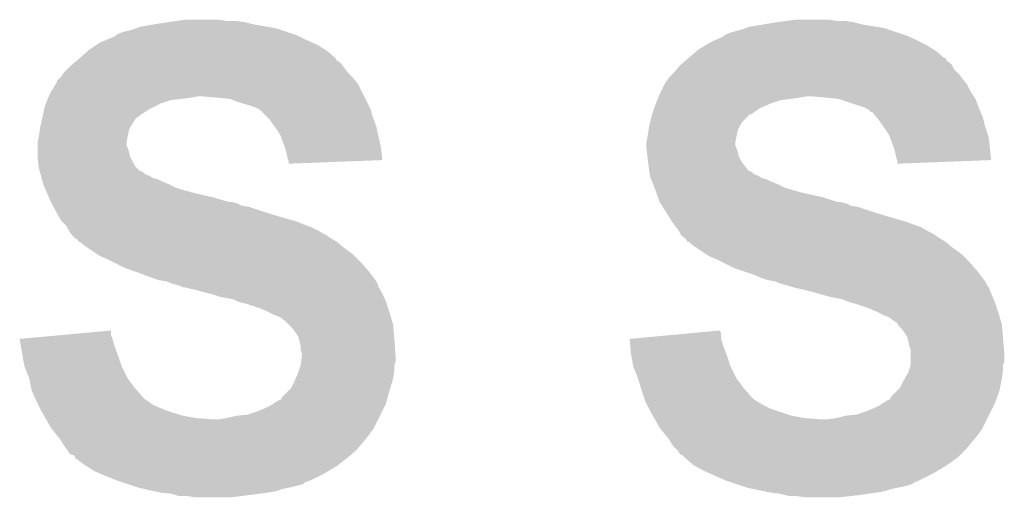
# Model space of a CAD drawing. Extents: x -1.3 to 24.2, y -3.9 to 53.4.
# Tile 28 of 44: x 6 to 8.1, y 35.7 to 36.7. Entities that reach past the tile are written whole.
import ezdxf

# ---------------------------------------------------------------- set-up
doc = ezdxf.new("R2010")
doc.units = 0
doc.layers.add('CURRENT_17_CLICK_V100_GTO', color=14, linetype='CONTINUOUS')

msp = doc.modelspace()

# ---------------------------------------------------------------- linework, layer by layer
at = {"layer": 'CURRENT_17_CLICK_V100_GTO'}
for points in [[(6.299202, 36.7157), (6.32714, 36.72078), (6.570974, 36.7157), (6.5405, 36.72078)], [(6.32714, 36.72078), (6.36016, 36.72586), (6.5405, 36.72078), (6.52018, 36.72586)], [(6.36016, 36.72586), (6.37794, 36.7284), (6.52018, 36.72586), (6.5024, 36.7284)], [(6.37794, 36.7284), (6.395722, 36.73094), (6.482082, 36.7284), (6.466838, 36.73094)], [(7.586982, 36.7157), (7.61746, 36.72078), (7.858754, 36.7157), (7.82828, 36.72078)], [(7.61746, 36.72078), (7.64794, 36.72586), (7.82828, 36.72078), (7.80796, 36.72586)], [(7.64794, 36.72586), (7.66699, 36.7284), (7.80796, 36.72586), (7.79018, 36.7284)], [(7.66699, 36.7284), (7.686042, 36.73094), (7.772402, 36.7284), (7.757158, 36.73094)], [(6.248404, 36.697922), (6.258562, 36.703), (6.631934, 36.697922), (6.6167, 36.703)], [(6.258562, 36.703), (6.26618, 36.705538), (6.6167, 36.703), (6.609086, 36.705538)], [(6.26618, 36.705538), (6.286502, 36.710622), (6.609086, 36.705538), (6.593832, 36.710622)], [(6.286502, 36.710622), (6.292844, 36.713158), (6.593832, 36.710622), (6.586222, 36.713158)], [(6.292844, 36.713158), (6.299202, 36.7157), (6.586222, 36.713158), (6.570974, 36.7157)], [(7.536184, 36.697922), (7.546342, 36.703002), (7.919712, 36.697922), (7.904472, 36.703002)], [(7.546342, 36.703002), (7.556498, 36.70554), (7.904472, 36.703002), (7.896858, 36.70554)], [(7.556498, 36.70554), (7.56412, 36.708078), (7.896858, 36.70554), (7.889244, 36.708078)], [(7.56412, 36.708078), (7.574282, 36.710622), (7.889244, 36.708078), (7.881612, 36.710622)], [(7.574282, 36.710622), (7.580624, 36.713158), (7.881612, 36.710622), (7.874002, 36.713158)], [(7.580624, 36.713158), (7.586982, 36.7157), (7.874002, 36.713158), (7.858754, 36.7157)], [(6.207756, 36.677598), (6.21538, 36.68268), (6.67512, 36.677598), (6.663688, 36.68268)], [(6.21538, 36.68268), (6.22757, 36.68776), (6.663688, 36.68268), (6.65226, 36.68776)], [(6.22757, 36.68776), (6.24586, 36.695382), (6.65226, 36.68776), (6.637016, 36.695382)], [(6.24586, 36.695382), (6.2484, 36.69792), (6.637016, 36.695382), (6.63194, 36.69792)], [(6.2484, 36.69792), (6.248404, 36.697922), (6.63194, 36.69792), (6.631934, 36.697922)], [(7.497234, 36.6776), (7.505702, 36.68268), (7.962898, 36.6776), (7.95274, 36.68268)], [(7.505702, 36.68268), (7.516874, 36.68776), (7.95274, 36.68268), (7.94258, 36.68776)], [(7.516874, 36.68776), (7.53364, 36.695382), (7.94258, 36.68776), (7.92543, 36.695382)], [(7.53364, 36.695382), (7.53618, 36.69792), (7.92543, 36.695382), (7.919718, 36.69792)], [(7.53618, 36.69792), (7.536184, 36.697922), (7.919718, 36.69792), (7.919712, 36.697922)], [(6.1722, 36.64966), (6.189616, 36.6649), (6.713218, 36.64966), (6.695442, 36.6649)], [(6.189616, 36.6649), (6.19252, 36.66744), (6.695442, 36.6649), (6.691378, 36.66744)], [(6.19252, 36.66744), (6.207756, 36.677598), (6.691378, 36.66744), (6.67512, 36.677598)], [(7.45998, 36.64966), (7.477396, 36.6649), (8.001006, 36.64966), (7.983222, 36.6649)], [(7.477396, 36.6649), (7.480302, 36.667442), (7.983222, 36.6649), (7.979154, 36.667442)], [(7.480302, 36.667442), (7.497234, 36.6776), (7.979154, 36.667442), (7.962898, 36.6776)], [(6.15442, 36.63442), (6.15738, 36.636958), (6.727824, 36.63442), (6.72592, 36.636958)], [(6.15738, 36.636958), (6.163306, 36.642038), (6.72592, 36.636958), (6.72084, 36.642038)], [(6.163306, 36.642038), (6.16627, 36.644578), (6.72084, 36.642038), (6.715766, 36.644578)], [(6.16627, 36.644578), (6.172194, 36.649656), (6.715766, 36.644578), (6.713222, 36.649656)], [(6.172194, 36.649656), (6.1722, 36.64966), (6.713222, 36.649656), (6.713218, 36.64966)], [(7.4422, 36.634422), (7.445154, 36.636954), (8.01751, 36.634422), (8.016242, 36.636954)], [(7.445154, 36.636954), (7.451088, 36.64204), (8.016242, 36.636954), (8.00862, 36.64204)], [(7.451088, 36.64204), (7.454052, 36.64458), (8.00862, 36.64204), (8.006082, 36.64458)], [(7.454052, 36.64458), (7.459962, 36.649646), (8.006082, 36.64458), (8.003546, 36.649646)], [(7.459962, 36.649646), (7.45998, 36.64966), (8.003546, 36.649646), (8.001006, 36.64966)], [(6.13156, 36.609022), (6.137276, 36.61664), (6.74878, 36.609022), (6.741162, 36.61664)], [(6.137276, 36.61664), (6.139182, 36.61918), (6.741162, 36.61664), (6.739258, 36.61918)], [(6.139182, 36.61918), (6.15442, 36.63442), (6.739258, 36.61918), (6.727824, 36.63442)], [(7.419342, 36.609022), (7.426958, 36.616638), (8.037194, 36.609022), (8.03148, 36.616638)], [(7.426958, 36.616638), (7.4295, 36.61918), (8.03148, 36.616638), (8.02894, 36.61918)], [(7.4295, 36.61918), (7.435848, 36.6268), (8.02894, 36.61918), (8.021322, 36.6268)], [(7.435848, 36.6268), (7.4422, 36.634422), (8.021322, 36.6268), (8.01751, 36.634422)], [(6.120888, 36.593778), (6.12394, 36.598864), (6.761482, 36.593778), (6.757414, 36.598864)], [(6.12394, 36.598864), (6.123946, 36.601406), (6.757414, 36.598864), (6.75538, 36.601406)], [(6.123946, 36.601406), (6.129016, 36.606478), (6.75538, 36.601406), (6.751322, 36.606478)], [(6.129016, 36.606478), (6.13156, 36.609022), (6.751322, 36.606478), (6.74878, 36.609022)], [(7.40918, 36.593778), (7.411722, 36.59886), (8.049262, 36.593778), (8.045198, 36.59886)], [(7.411722, 36.59886), (7.41426, 36.6014), (8.045198, 36.59886), (8.043166, 36.6014)], [(7.41426, 36.6014), (7.417646, 36.60648), (8.043166, 36.6014), (8.0391, 36.60648)], [(7.417646, 36.60648), (7.419342, 36.609022), (8.0391, 36.60648), (8.037194, 36.609022)], [(6.1087, 36.573462), (6.120888, 36.593778), (6.77164, 36.573462), (6.761482, 36.593778)], [(7.39902, 36.57346), (7.401558, 36.578538), (8.060268, 36.57346), (8.056882, 36.578538)], [(7.401558, 36.578538), (7.40918, 36.593778), (8.056882, 36.578538), (8.049262, 36.593778)], [(6.098542, 36.548062), (6.100572, 36.55314), (6.332224, 36.548062), (6.34238, 36.55314)], [(6.100572, 36.55314), (6.103618, 36.560758), (6.34238, 36.55314), (6.365238, 36.560758)], [(6.103618, 36.560758), (6.104636, 36.5633), (6.365238, 36.560758), (6.3881, 36.5633)], [(6.104636, 36.5633), (6.10565, 36.56584), (6.3881, 36.5633), (6.40588, 36.56584)], [(6.10565, 36.56584), (6.106666, 36.56838), (6.40588, 36.56584), (6.421118, 36.56838)], [(6.106666, 36.56838), (6.1087, 36.573462), (6.774182, 36.56838), (6.77164, 36.573462)], [(6.4643, 36.56584), (6.433822, 36.56838), (6.775452, 36.56584), (6.774182, 36.56838)], [(6.489698, 36.5633), (6.4643, 36.56584), (6.776722, 36.5633), (6.775452, 36.56584)], [(6.51002, 36.55568), (6.489698, 36.5633), (6.780532, 36.55568), (6.776722, 36.5633)], [(6.5278, 36.5506), (6.51002, 36.55568), (6.783072, 36.5506), (6.780532, 36.55568)], [(7.38886, 36.54806), (7.390892, 36.55314), (7.621272, 36.54806), (7.632702, 36.55314)], [(7.390892, 36.55314), (7.393938, 36.560758), (7.632702, 36.55314), (7.655558, 36.560758)], [(7.393938, 36.560758), (7.394956, 36.5633), (7.655558, 36.560758), (7.67588, 36.5633)], [(7.394956, 36.5633), (7.395972, 36.56584), (7.67588, 36.5633), (7.69366, 36.56584)], [(7.395972, 36.56584), (7.396988, 36.56838), (7.69366, 36.56584), (7.708898, 36.56838)], [(7.396988, 36.56838), (7.39902, 36.57346), (8.063654, 36.56838), (8.060268, 36.57346)], [(7.75208, 36.56584), (7.724142, 36.56838), (8.065348, 36.56584), (8.063654, 36.56838)], [(7.777478, 36.5633), (7.75208, 36.56584), (8.06704, 36.5633), (8.065348, 36.56584)], [(7.830818, 36.54552), (7.777478, 36.5633), (8.073708, 36.54552), (8.06704, 36.5633)], [(6.094588, 36.530278), (6.097412, 36.54298), (6.301738, 36.530278), (6.322062, 36.54298)], [(6.097412, 36.54298), (6.098542, 36.548062), (6.322062, 36.54298), (6.332224, 36.548062)], [(6.543038, 36.54552), (6.5278, 36.5506), (6.785612, 36.54552), (6.783072, 36.5506)], [(6.548124, 36.542978), (6.543038, 36.54552), (6.786882, 36.542978), (6.785612, 36.54552)], [(6.553196, 36.540442), (6.548124, 36.542978), (6.787608, 36.540442), (6.786882, 36.542978)], [(6.56844, 36.5252), (6.553196, 36.540442), (6.79196, 36.5252), (6.787608, 36.540442)], [(7.382934, 36.53028), (7.387166, 36.542978), (7.592056, 36.53028), (7.609838, 36.542978)], [(7.387166, 36.542978), (7.38886, 36.54806), (7.609838, 36.542978), (7.621272, 36.54806)], [(7.8359, 36.54298), (7.830818, 36.54552), (8.07466, 36.54298), (8.073708, 36.54552)], [(7.840976, 36.540442), (7.8359, 36.54298), (8.075748, 36.540442), (8.07466, 36.54298)], [(7.846054, 36.535366), (7.840976, 36.540442), (8.077924, 36.535366), (8.075748, 36.540442)], [(7.848592, 36.53536), (7.846054, 36.535366), (8.077926, 36.53536), (8.077924, 36.535366)], [(7.857066, 36.525198), (7.848592, 36.53536), (8.08228, 36.525198), (8.077926, 36.53536)], [(6.089508, 36.507418), (6.092896, 36.522658), (6.28142, 36.507418), (6.291578, 36.522658)], [(6.092896, 36.522658), (6.094024, 36.52774), (6.291578, 36.522658), (6.2992, 36.52774)], [(6.094024, 36.52774), (6.094588, 36.530278), (6.2992, 36.52774), (6.301738, 36.530278)], [(6.573518, 36.520122), (6.56844, 36.5252), (6.793866, 36.520122), (6.79196, 36.5252)], [(6.584408, 36.504878), (6.573518, 36.520122), (6.79958, 36.504878), (6.793866, 36.520122)], [(7.377288, 36.507418), (7.378982, 36.51504), (7.5692, 36.507418), (7.57428, 36.51504)], [(7.378982, 36.51504), (7.381242, 36.5252), (7.57428, 36.51504), (7.58444, 36.5252)], [(7.381242, 36.5252), (7.382932, 36.530274), (7.58444, 36.5252), (7.589514, 36.530274)], [(7.382932, 36.530274), (7.382934, 36.53028), (7.589514, 36.530274), (7.592056, 36.53028)], [(7.8613, 36.52012), (7.857066, 36.525198), (8.08355, 36.52012), (8.08228, 36.525198)], [(7.872186, 36.504882), (7.8613, 36.52012), (8.08736, 36.504882), (8.08355, 36.52012)], [(6.08584, 36.48456), (6.087654, 36.497258), (6.2738, 36.48456), (6.27634, 36.497258)], [(6.087654, 36.497258), (6.08838, 36.502338), (6.27634, 36.497258), (6.27888, 36.502338)], [(6.08838, 36.502338), (6.089508, 36.507418), (6.27888, 36.502338), (6.28142, 36.507418)], [(6.58622, 36.50234), (6.584408, 36.504878), (6.800144, 36.50234), (6.79958, 36.504878)], [(6.596378, 36.487102), (6.58622, 36.50234), (6.803532, 36.487102), (6.800144, 36.50234)], [(7.37362, 36.48456), (7.375434, 36.497258), (7.56158, 36.48456), (7.56412, 36.497258)], [(7.375434, 36.497258), (7.37616, 36.502338), (7.56412, 36.497258), (7.56666, 36.502338)], [(7.37616, 36.502338), (7.377288, 36.507418), (7.56666, 36.502338), (7.5692, 36.507418)], [(7.874, 36.50234), (7.872186, 36.504882), (8.088208, 36.50234), (8.08736, 36.504882)], [(7.884158, 36.487102), (7.874, 36.50234), (8.093286, 36.487102), (8.088208, 36.50234)], [(6.0833, 36.471862), (6.08584, 36.48456), (6.27126, 36.471862), (6.2738, 36.48456)], [(6.0833, 36.471858), (6.0833, 36.471862), (6.27126, 36.471858), (6.27126, 36.471862)], [(6.0833, 36.464236), (6.0833, 36.471858), (6.271262, 36.464236), (6.27126, 36.471858)], [(6.604, 36.46678), (6.596378, 36.487102), (6.808048, 36.46678), (6.803532, 36.487102)], [(7.37108, 36.471862), (7.37362, 36.48456), (7.55904, 36.471862), (7.56158, 36.48456)], [(7.37108, 36.471858), (7.37108, 36.471862), (7.55904, 36.471858), (7.55904, 36.471862)], [(7.37108, 36.464236), (7.37108, 36.471858), (7.559042, 36.464236), (7.55904, 36.471858)], [(7.886066, 36.482018), (7.884158, 36.487102), (8.09498, 36.482018), (8.093286, 36.487102)], [(7.89178, 36.46678), (7.886066, 36.482018), (8.096674, 36.46678), (8.09498, 36.482018)], [(6.0833, 36.459158), (6.0833, 36.464236), (6.2738, 36.459158), (6.271262, 36.464236)], [(6.0833, 36.45154), (6.0833, 36.459158), (6.276338, 36.45154), (6.2738, 36.459158)], [(6.0833, 36.441378), (6.0833, 36.45154), (6.27888, 36.441378), (6.276338, 36.45154)], [(6.60654, 36.459158), (6.604, 36.46678), (6.80974, 36.459158), (6.808048, 36.46678)], [(6.609078, 36.45154), (6.60654, 36.459158), (6.810496, 36.45154), (6.80974, 36.459158)], [(6.61162, 36.438842), (6.609078, 36.45154), (6.811754, 36.438842), (6.810496, 36.45154)], [(7.37108, 36.459162), (7.37108, 36.464236), (7.56158, 36.459162), (7.559042, 36.464236)], [(7.371082, 36.459158), (7.37108, 36.459162), (7.56158, 36.459158), (7.56158, 36.459162)], [(7.371928, 36.45154), (7.371082, 36.459158), (7.564118, 36.45154), (7.56158, 36.459158)], [(7.373056, 36.441378), (7.371928, 36.45154), (7.56666, 36.441378), (7.564118, 36.45154)], [(7.89432, 36.45916), (7.89178, 36.46678), (8.09752, 36.45916), (8.096674, 36.46678)], [(7.896858, 36.45154), (7.89432, 36.45916), (8.098276, 36.45154), (8.09752, 36.45916)], [(7.8994, 36.438842), (7.896858, 36.45154), (8.099534, 36.438842), (8.098276, 36.45154)], [(6.0833, 36.436302), (6.0833, 36.441378), (6.28142, 36.436302), (6.27888, 36.441378)], [(6.085206, 36.42106), (6.0833, 36.436302), (6.289042, 36.42106), (6.28142, 36.436302)], [(6.613314, 36.43376), (6.61162, 36.438842), (6.812256, 36.43376), (6.811754, 36.438842)], [(6.614158, 36.431222), (6.613314, 36.43376), (6.746084, 36.431222), (6.812256, 36.43376)], [(6.61416, 36.426162), (6.614158, 36.431222), (6.61416, 36.426162), (6.746084, 36.431222)], [(7.37362, 36.4363), (7.373056, 36.441378), (7.569202, 36.4363), (7.56666, 36.441378)], [(7.374256, 36.43122), (7.37362, 36.4363), (7.571742, 36.43122), (7.569202, 36.4363)], [(7.37616, 36.41598), (7.374256, 36.43122), (7.583178, 36.41598), (7.571742, 36.43122)], [(7.901094, 36.43376), (7.8994, 36.438842), (8.100036, 36.43376), (8.099534, 36.438842)], [(7.901938, 36.431222), (7.901094, 36.43376), (8.033864, 36.431222), (8.100036, 36.43376)], [(7.90194, 36.426162), (7.901938, 36.431222), (7.90194, 36.426162), (8.033864, 36.431222)], [(6.08584, 36.415982), (6.085206, 36.42106), (6.294122, 36.415982), (6.289042, 36.42106)], [(6.087292, 36.4109), (6.08584, 36.415982), (6.299206, 36.4109), (6.294122, 36.415982)], [(6.087294, 36.410896), (6.087292, 36.4109), (6.301746, 36.410896), (6.299206, 36.4109)], [(6.088744, 36.405818), (6.087294, 36.410896), (6.309362, 36.405818), (6.301746, 36.410896)], [(7.376886, 36.4109), (7.37616, 36.41598), (7.58699, 36.4109), (7.583178, 36.41598)], [(7.376888, 36.410896), (7.376886, 36.4109), (7.589526, 36.410896), (7.58699, 36.4109)], [(7.377614, 36.405818), (7.376888, 36.410896), (7.597142, 36.405818), (7.589526, 36.410896)], [(6.08947, 36.40328), (6.088744, 36.405818), (6.311904, 36.40328), (6.309362, 36.405818)], [(6.090196, 36.400738), (6.08947, 36.40328), (6.319524, 36.400738), (6.311904, 36.40328)], [(6.091646, 36.395658), (6.090196, 36.400738), (6.327142, 36.395658), (6.319524, 36.400738)], [(6.092372, 36.39312), (6.091646, 36.395658), (6.337302, 36.39312), (6.327142, 36.395658)], [(6.093822, 36.38804), (6.092372, 36.39312), (6.34746, 36.38804), (6.337302, 36.39312)], [(6.095274, 36.38296), (6.093822, 36.38804), (6.36016, 36.38296), (6.34746, 36.38804)], [(7.377976, 36.40328), (7.377614, 36.405818), (7.599684, 36.40328), (7.597142, 36.405818)], [(7.378338, 36.400738), (7.377976, 36.40328), (7.607304, 36.400738), (7.599684, 36.40328)], [(7.3787, 36.398204), (7.378338, 36.400738), (7.611106, 36.398204), (7.607304, 36.400738)], [(7.379792, 36.395658), (7.3787, 36.398204), (7.614922, 36.395658), (7.611106, 36.398204)], [(7.38088, 36.39312), (7.379792, 36.395658), (7.625082, 36.39312), (7.614922, 36.395658)], [(7.383056, 36.38804), (7.38088, 36.39312), (7.63524, 36.38804), (7.625082, 36.39312)], [(7.385232, 36.38296), (7.383056, 36.38804), (7.64794, 36.38296), (7.63524, 36.38804)], [(6.095998, 36.38042), (6.095274, 36.38296), (6.365242, 36.38042), (6.36016, 36.38296)], [(6.098176, 36.37534), (6.095998, 36.38042), (6.375402, 36.37534), (6.365242, 36.38042)], [(6.100352, 36.370262), (6.098176, 36.37534), (6.39064, 36.370262), (6.375402, 36.37534)], [(6.104708, 36.3601), (6.100352, 36.370262), (6.43128, 36.3601), (6.39064, 36.370262)], [(7.38632, 36.380418), (7.385232, 36.38296), (7.653024, 36.380418), (7.64794, 36.38296)], [(7.388136, 36.375338), (7.38632, 36.380418), (7.663182, 36.375338), (7.653024, 36.380418)], [(7.391764, 36.36518), (7.388136, 36.375338), (7.698738, 36.36518), (7.663182, 36.375338)], [(6.106886, 36.35502), (6.104708, 36.3601), (6.454138, 36.35502), (6.43128, 36.3601)], [(6.110152, 36.3474), (6.106886, 36.35502), (6.479542, 36.3474), (6.454138, 36.35502)], [(6.110152, 36.347398), (6.110152, 36.3474), (6.482084, 36.347398), (6.479542, 36.3474)], [(6.11124, 36.34486), (6.110152, 36.347398), (6.487164, 36.34486), (6.482084, 36.347398)], [(6.11124, 36.344858), (6.11124, 36.34486), (6.49479, 36.344858), (6.494782, 36.34486)], [(6.112626, 36.34232), (6.11124, 36.344858), (6.504942, 36.34232), (6.49479, 36.344858)], [(7.395392, 36.355018), (7.391764, 36.36518), (7.74446, 36.355018), (7.698738, 36.36518)], [(7.398114, 36.3474), (7.395392, 36.355018), (7.767324, 36.3474), (7.74446, 36.355018)], [(7.398114, 36.347398), (7.398114, 36.3474), (7.769864, 36.347398), (7.767324, 36.3474)], [(7.39902, 36.34486), (7.398114, 36.347398), (7.774944, 36.34486), (7.769864, 36.347398)], [(7.400638, 36.34232), (7.39902, 36.34486), (7.792722, 36.34232), (7.782562, 36.34486)], [(6.115396, 36.33724), (6.112626, 36.34232), (6.515102, 36.33724), (6.504942, 36.34232)], [(6.116784, 36.334698), (6.115396, 36.33724), (6.530342, 36.334698), (6.515102, 36.33724)], [(6.122324, 36.32454), (6.116784, 36.334698), (6.56082, 36.32454), (6.530342, 36.334698)], [(6.12648, 36.31692), (6.122324, 36.32454), (6.585586, 36.31692), (6.56082, 36.32454)], [(7.40387, 36.33724), (7.400638, 36.34232), (7.802882, 36.33724), (7.792722, 36.34232)], [(7.405488, 36.334698), (7.40387, 36.33724), (7.818122, 36.334698), (7.802882, 36.33724)], [(7.411952, 36.32454), (7.405488, 36.334698), (7.8486, 36.32454), (7.818122, 36.334698)], [(7.4168, 36.31692), (7.411952, 36.32454), (7.873366, 36.31692), (7.8486, 36.32454)], [(6.128004, 36.31438), (6.12648, 36.31692), (6.59384, 36.31438), (6.585586, 36.31692)], [(6.134098, 36.304222), (6.128004, 36.31438), (6.6294, 36.304222), (6.59384, 36.31438)], [(6.144258, 36.29406), (6.134098, 36.304222), (6.655818, 36.29406), (6.6294, 36.304222)], [(7.418324, 36.31438), (7.4168, 36.31692), (7.88162, 36.31438), (7.873366, 36.31692)], [(7.424418, 36.304222), (7.418324, 36.31438), (7.917174, 36.304222), (7.88162, 36.31438)], [(7.42442, 36.30422), (7.424418, 36.304222), (7.91718, 36.30422), (7.917174, 36.304222)], [(7.433944, 36.29152), (7.42442, 36.30422), (7.952742, 36.29152), (7.91718, 36.30422)], [(6.14553, 36.29152), (6.144258, 36.29406), (6.66242, 36.29152), (6.655818, 36.29406)], [(6.14934, 36.283902), (6.14553, 36.29152), (6.677656, 36.283902), (6.66242, 36.29152)], [(6.149342, 36.2839), (6.14934, 36.283902), (6.677658, 36.2839), (6.677656, 36.283902)], [(6.155058, 36.27628), (6.149342, 36.2839), (6.690364, 36.27628), (6.677658, 36.2839)], [(7.439658, 36.2839), (7.433944, 36.29152), (7.96544, 36.2839), (7.952742, 36.29152)], [(7.443472, 36.276278), (7.439658, 36.2839), (7.98068, 36.276278), (7.96544, 36.2839)], [(6.155062, 36.276274), (6.155058, 36.27628), (6.692906, 36.276274), (6.690364, 36.27628)], [(6.15696, 36.273742), (6.155062, 36.276274), (6.695438, 36.273742), (6.692906, 36.276274)], [(6.156962, 36.27374), (6.15696, 36.273742), (6.69544, 36.27374), (6.695438, 36.273742)], [(6.16204, 36.268662), (6.156962, 36.27374), (6.703056, 36.268662), (6.69544, 36.27374)], [(6.162044, 36.26866), (6.16204, 36.268662), (6.703058, 36.26866), (6.703056, 36.268662)], [(6.167114, 36.266122), (6.162044, 36.26866), (6.70729, 36.266122), (6.703058, 36.26866)], [(6.169654, 36.261054), (6.167114, 36.266122), (6.715738, 36.261054), (6.70729, 36.266122)], [(7.444738, 36.273746), (7.443472, 36.276278), (7.983214, 36.273746), (7.98068, 36.276278)], [(7.444748, 36.27374), (7.444738, 36.273746), (7.98322, 36.27374), (7.983214, 36.273746)], [(7.45236, 36.26866), (7.444748, 36.27374), (7.990838, 36.26866), (7.98322, 36.27374)], [(7.454898, 36.26612), (7.45236, 36.26866), (7.995072, 36.26612), (7.990838, 36.26866)], [(7.457434, 36.261054), (7.454898, 36.26612), (8.003518, 36.261054), (7.995072, 36.26612)], [(6.172194, 36.26104), (6.169654, 36.261054), (6.71576, 36.26104), (6.715738, 36.261054)], [(6.1849, 36.25088), (6.172194, 36.26104), (6.727952, 36.25088), (6.71576, 36.26104)], [(6.188712, 36.24834), (6.1849, 36.25088), (6.731, 36.24834), (6.727952, 36.25088)], [(6.207764, 36.235638), (6.188712, 36.24834), (6.748782, 36.235638), (6.731, 36.24834)], [(7.459974, 36.26104), (7.457434, 36.261054), (8.00354, 36.26104), (8.003518, 36.261054)], [(7.47268, 36.25088), (7.459974, 36.26104), (8.015732, 36.25088), (8.00354, 36.26104)], [(7.476492, 36.24834), (7.47268, 36.25088), (8.01878, 36.24834), (8.015732, 36.25088)], [(7.495544, 36.235638), (7.476492, 36.24834), (8.036562, 36.235638), (8.01878, 36.24834)], [(6.215378, 36.230562), (6.207764, 36.235638), (6.753858, 36.230562), (6.748782, 36.235638)], [(6.23316, 36.22294), (6.215378, 36.230562), (6.76148, 36.22294), (6.753858, 36.230562)], [(6.24332, 36.21786), (6.23316, 36.22294), (6.76656, 36.21786), (6.76148, 36.22294)], [(7.503158, 36.230562), (7.495544, 36.235638), (8.041638, 36.230562), (8.036562, 36.235638)], [(7.52094, 36.22294), (7.503158, 36.230562), (8.04926, 36.22294), (8.041638, 36.230562)], [(7.5311, 36.21786), (7.52094, 36.22294), (8.05434, 36.21786), (8.04926, 36.22294)], [(6.26872, 36.20516), (6.24332, 36.21786), (6.777674, 36.20516), (6.76656, 36.21786)], [(6.290052, 36.197542), (6.26872, 36.20516), (6.78434, 36.197542), (6.777674, 36.20516)], [(7.5565, 36.20516), (7.5311, 36.21786), (8.065454, 36.20516), (8.05434, 36.21786)], [(7.579354, 36.197542), (7.5565, 36.20516), (8.07212, 36.197542), (8.065454, 36.20516)], [(6.30428, 36.19246), (6.290052, 36.197542), (6.788152, 36.19246), (6.78434, 36.197542)], [(6.3246, 36.18484), (6.30428, 36.19246), (6.793866, 36.18484), (6.788152, 36.19246)], [(6.339838, 36.179762), (6.3246, 36.18484), (6.797674, 36.179762), (6.793866, 36.18484)], [(6.355078, 36.17722), (6.339838, 36.179762), (6.79958, 36.17722), (6.797674, 36.179762)], [(7.5946, 36.19246), (7.579354, 36.197542), (8.075932, 36.19246), (8.07212, 36.197542)], [(7.612382, 36.18484), (7.5946, 36.19246), (8.081646, 36.18484), (8.075932, 36.19246)], [(7.627618, 36.179762), (7.612382, 36.18484), (8.085454, 36.179762), (8.081646, 36.18484)], [(7.642858, 36.17722), (7.627618, 36.179762), (8.08736, 36.17722), (8.085454, 36.179762)], [(6.355084, 36.177218), (6.355078, 36.17722), (6.79958, 36.177218), (6.79958, 36.17722)], [(6.367778, 36.172142), (6.355084, 36.177218), (6.802118, 36.172142), (6.79958, 36.177218)], [(6.367794, 36.172138), (6.367778, 36.172142), (6.80212, 36.172138), (6.802118, 36.172142)], [(6.37794, 36.169598), (6.367794, 36.172138), (6.802968, 36.169598), (6.80212, 36.172138)], [(6.385558, 36.16706), (6.37794, 36.169598), (6.803814, 36.16706), (6.802968, 36.169598)], [(6.390636, 36.164522), (6.385558, 36.16706), (6.80466, 36.164522), (6.803814, 36.16706)], [(6.393178, 36.16452), (6.390636, 36.164522), (6.80466, 36.16452), (6.80466, 36.164522)], [(6.393188, 36.164518), (6.393178, 36.16452), (6.80466, 36.164518), (6.80466, 36.16452)], [(6.416042, 36.15944), (6.393188, 36.164518), (6.807708, 36.15944), (6.80466, 36.164518)], [(6.43382, 36.15436), (6.416042, 36.15944), (6.810756, 36.15436), (6.807708, 36.15944)], [(7.642864, 36.177218), (7.642858, 36.17722), (8.08736, 36.177218), (8.08736, 36.17722)], [(7.655558, 36.172142), (7.642864, 36.177218), (8.0899, 36.172142), (8.08736, 36.177218)], [(7.655574, 36.172138), (7.655558, 36.172142), (8.089902, 36.172138), (8.0899, 36.172142)], [(7.66572, 36.169598), (7.655574, 36.172138), (8.091596, 36.169598), (8.089902, 36.172138)], [(7.68096, 36.164522), (7.66572, 36.169598), (8.09498, 36.164522), (8.091596, 36.169598)], [(7.68097, 36.16452), (7.68096, 36.164522), (8.09498, 36.16452), (8.09498, 36.164522)], [(7.70382, 36.15944), (7.68097, 36.16452), (8.097012, 36.15944), (8.09498, 36.16452)], [(7.72414, 36.15436), (7.70382, 36.15944), (8.099044, 36.15436), (8.097012, 36.15944)], [(6.443984, 36.151818), (6.43382, 36.15436), (6.81228, 36.151818), (6.810756, 36.15436)], [(6.45414, 36.149278), (6.443984, 36.151818), (6.81337, 36.149278), (6.81228, 36.151818)], [(6.469378, 36.144202), (6.45414, 36.149278), (6.815546, 36.144202), (6.81337, 36.149278)], [(6.48462, 36.14166), (6.469378, 36.144202), (6.816634, 36.14166), (6.815546, 36.144202)], [(6.497318, 36.13912), (6.48462, 36.14166), (6.817724, 36.13912), (6.816634, 36.14166)], [(6.507478, 36.13404), (6.497318, 36.13912), (6.8199, 36.13404), (6.817724, 36.13912)], [(7.73303, 36.15182), (7.72414, 36.15436), (8.10006, 36.15182), (8.099044, 36.15436)], [(7.7597, 36.1442), (7.73303, 36.15182), (8.103326, 36.1442), (8.10006, 36.15182)], [(7.785098, 36.13912), (7.7597, 36.1442), (8.105504, 36.13912), (8.103326, 36.1442)], [(7.7978, 36.13404), (7.785098, 36.13912), (8.10768, 36.13404), (8.105504, 36.13912)], [(6.527798, 36.128962), (6.507478, 36.13404), (6.821594, 36.128962), (6.8199, 36.13404)], [(6.532878, 36.12642), (6.527798, 36.128962), (6.82244, 36.12642), (6.821594, 36.128962)], [(6.543038, 36.123882), (6.532878, 36.12642), (6.823286, 36.123882), (6.82244, 36.12642)], [(6.548116, 36.121342), (6.543038, 36.123882), (6.824134, 36.121342), (6.823286, 36.123882)], [(6.550656, 36.12134), (6.548116, 36.121342), (6.824134, 36.12134), (6.824134, 36.121342)], [(6.56844, 36.11372), (6.550656, 36.12134), (6.826674, 36.11372), (6.824134, 36.12134)], [(7.805422, 36.1315), (7.7978, 36.13404), (8.108528, 36.1315), (8.10768, 36.13404)], [(7.81558, 36.128958), (7.805422, 36.1315), (8.109374, 36.128958), (8.108528, 36.1315)], [(7.83844, 36.12134), (7.81558, 36.128958), (8.111914, 36.12134), (8.109374, 36.128958)], [(7.85622, 36.11372), (7.83844, 36.12134), (8.114454, 36.11372), (8.111914, 36.12134)], [(6.57352, 36.11118), (6.56844, 36.11372), (6.82752, 36.11118), (6.826674, 36.11372)], [(6.58368, 36.1061), (6.57352, 36.11118), (6.829044, 36.1061), (6.82752, 36.11118)], [(6.59638, 36.10102), (6.58368, 36.1061), (6.830568, 36.10102), (6.829044, 36.1061)], [(6.606538, 36.0934), (6.59638, 36.10102), (6.832854, 36.0934), (6.830568, 36.10102)], [(7.8613, 36.11118), (7.85622, 36.11372), (8.1153, 36.11118), (8.114454, 36.11372)], [(7.87146, 36.1061), (7.8613, 36.11118), (8.116824, 36.1061), (8.1153, 36.11118)], [(7.88416, 36.10102), (7.87146, 36.1061), (8.118348, 36.10102), (8.116824, 36.1061)], [(7.89432, 36.0934), (7.88416, 36.10102), (8.120634, 36.0934), (8.118348, 36.10102)], [(6.61416, 36.085778), (6.606538, 36.0934), (6.83514, 36.085778), (6.832854, 36.0934)], [(6.621778, 36.07816), (6.61416, 36.085778), (6.835776, 36.07816), (6.83514, 36.085778)], [(6.6294, 36.068), (6.621778, 36.07816), (6.836622, 36.068), (6.835776, 36.07816)], [(7.901936, 36.08832), (7.89432, 36.0934), (8.122158, 36.08832), (8.120634, 36.0934)], [(7.90321, 36.085778), (7.901936, 36.08832), (8.12292, 36.085778), (8.122158, 36.08832)], [(7.904478, 36.083244), (7.90321, 36.085778), (8.123132, 36.083244), (8.12292, 36.085778)], [(7.909558, 36.07816), (7.904478, 36.083244), (8.123556, 36.07816), (8.123132, 36.083244)], [(7.91718, 36.068), (7.909558, 36.07816), (8.124402, 36.068), (8.123556, 36.07816)], [(6.045222, 36.0553), (6.07281, 36.057838), (6.241508, 36.0553), (6.240782, 36.057838)], [(6.047752, 36.04006), (6.045222, 36.0553), (6.24586, 36.04006), (6.241508, 36.0553)], [(6.07281, 36.057838), (6.128012, 36.062916), (6.240782, 36.057838), (6.238242, 36.062916)], [(6.128012, 36.062916), (6.23824, 36.073056), (6.238242, 36.062916), (6.23824, 36.073056)], [(6.634478, 36.060384), (6.6294, 36.068), (6.837258, 36.060384), (6.836622, 36.068)], [(6.63575, 36.0553), (6.634478, 36.060384), (6.83768, 36.0553), (6.837258, 36.060384)], [(6.63956, 36.040062), (6.63575, 36.0553), (6.838854, 36.040062), (6.83768, 36.0553)], [(7.33554, 36.0553), (7.362732, 36.057836), (7.529286, 36.0553), (7.52856, 36.057836)], [(7.3368, 36.04006), (7.33554, 36.0553), (7.53364, 36.04006), (7.529286, 36.0553)], [(7.362732, 36.057836), (7.47168, 36.067996), (7.52856, 36.057836), (7.52856, 36.067996)], [(7.47168, 36.067996), (7.526026, 36.073064), (7.52856, 36.067996), (7.526026, 36.073064)], [(7.922258, 36.060384), (7.91718, 36.068), (8.125038, 36.060384), (8.124402, 36.068)], [(7.92353, 36.0553), (7.922258, 36.060384), (8.12546, 36.0553), (8.125038, 36.060384)], [(7.927342, 36.04006), (7.92353, 36.0553), (8.126634, 36.04006), (8.12546, 36.0553)], [(6.05028, 36.02482), (6.047752, 36.04006), (6.251576, 36.02482), (6.24586, 36.04006)], [(6.63956, 36.032444), (6.63956, 36.040062), (6.83944, 36.032444), (6.838854, 36.040062)], [(6.642098, 36.024822), (6.63956, 36.032444), (6.840026, 36.024822), (6.83944, 36.032444)], [(7.33806, 36.024818), (7.3368, 36.04006), (7.539356, 36.024818), (7.53364, 36.04006)], [(7.929878, 36.032442), (7.927342, 36.04006), (8.12722, 36.032442), (8.126634, 36.04006)], [(7.92988, 36.022282), (7.929878, 36.032442), (8.128, 36.022282), (8.12722, 36.032442)], [(6.051204, 36.01974), (6.05028, 36.02482), (6.25348, 36.01974), (6.251576, 36.02482)], [(6.05536, 35.996882), (6.051204, 36.01974), (6.2611, 35.996882), (6.25348, 36.01974)], [(6.640512, 36.007038), (6.6421, 36.019742), (6.840218, 36.007038), (6.840218, 36.019742)], [(6.6421, 36.022282), (6.642098, 36.024822), (6.84022, 36.022282), (6.840026, 36.024822)], [(6.6421, 36.019742), (6.6421, 36.022282), (6.840218, 36.019742), (6.84022, 36.022282)], [(7.338984, 36.01974), (7.33806, 36.024818), (7.54126, 36.01974), (7.539356, 36.024818)], [(7.34314, 35.996882), (7.338984, 36.01974), (7.54888, 35.996882), (7.54126, 36.01974)], [(7.92988, 36.007038), (7.92988, 36.022282), (8.127998, 36.007038), (8.128, 36.022282)], [(6.055362, 35.99688), (6.05536, 35.996882), (6.2611, 35.99688), (6.2611, 35.996882)], [(6.065518, 35.971482), (6.055362, 35.99688), (6.273802, 35.971482), (6.2611, 35.99688)], [(6.636172, 35.98926), (6.639558, 35.999416), (6.83768, 35.98926), (6.83768, 35.999416)], [(6.639558, 35.999416), (6.63956, 35.999422), (6.83768, 35.999416), (6.83768, 35.999422)], [(6.63956, 35.999422), (6.640512, 36.007038), (6.83768, 35.999422), (6.840218, 36.007038)], [(7.343142, 35.99688), (7.34314, 35.996882), (7.54888, 35.99688), (7.54888, 35.996882)], [(7.353302, 35.97148), (7.343142, 35.99688), (7.561582, 35.97148), (7.54888, 35.99688)], [(7.926492, 35.98926), (7.929876, 35.999416), (8.12546, 35.98926), (8.12546, 35.999416)], [(7.929876, 35.999416), (7.92988, 35.999424), (8.12546, 35.999416), (8.125462, 35.999424)], [(7.92988, 35.999424), (7.92988, 36.007038), (8.125462, 35.999424), (8.127998, 36.007038)], [(6.06552, 35.97148), (6.065518, 35.971482), (6.273802, 35.97148), (6.273802, 35.971482)], [(6.069586, 35.95116), (6.06552, 35.97148), (6.28904, 35.95116), (6.273802, 35.97148)], [(6.62686, 35.9664), (6.629036, 35.971478), (6.833616, 35.9664), (6.83514, 35.971478)], [(6.629036, 35.971478), (6.63448, 35.98418), (6.83514, 35.971478), (6.836954, 35.98418)], [(6.63448, 35.98418), (6.636172, 35.98926), (6.836954, 35.98418), (6.83768, 35.98926)], [(7.359398, 35.95116), (7.353302, 35.97148), (7.57682, 35.95116), (7.561582, 35.97148)], [(7.91464, 35.966398), (7.917544, 35.971482), (8.121902, 35.966398), (8.12292, 35.971482)], [(7.917544, 35.971482), (7.9248, 35.984182), (8.12292, 35.971482), (8.124734, 35.984182)], [(7.9248, 35.984182), (7.926492, 35.98926), (8.124734, 35.984182), (8.12546, 35.98926)], [(6.0706, 35.946082), (6.069586, 35.95116), (6.293484, 35.946082), (6.28904, 35.95116)], [(6.614158, 35.94608), (6.619242, 35.951164), (6.82752, 35.94608), (6.829044, 35.951164)], [(6.619242, 35.951164), (6.62686, 35.9664), (6.829044, 35.951164), (6.833616, 35.9664)], [(7.36092, 35.94608), (7.359398, 35.95116), (7.581266, 35.94608), (7.57682, 35.95116)], [(7.901938, 35.94608), (7.907022, 35.951164), (8.117838, 35.94608), (8.118854, 35.951164)], [(7.907022, 35.951164), (7.91464, 35.966398), (8.118854, 35.951164), (8.121902, 35.966398)], [(6.077374, 35.93084), (6.0706, 35.946082), (6.306818, 35.93084), (6.293484, 35.946082)], [(6.078504, 35.9283), (6.077374, 35.93084), (6.30936, 35.9283), (6.306818, 35.93084)], [(6.08076, 35.92322), (6.078504, 35.9283), (6.31698, 35.92322), (6.30936, 35.9283)], [(6.596384, 35.925768), (6.601462, 35.933382), (6.82198, 35.925768), (6.824056, 35.933382)], [(6.601462, 35.933382), (6.614158, 35.94608), (6.824056, 35.933382), (6.82752, 35.94608)], [(7.366002, 35.93084), (7.36092, 35.94608), (7.594598, 35.93084), (7.581266, 35.94608)], [(7.366848, 35.9283), (7.366002, 35.93084), (7.59714, 35.9283), (7.594598, 35.93084)], [(7.36854, 35.923222), (7.366848, 35.9283), (7.604756, 35.923222), (7.59714, 35.9283)], [(7.884164, 35.925768), (7.889242, 35.933382), (8.110452, 35.925768), (8.11322, 35.933382)], [(7.889242, 35.933382), (7.901938, 35.94608), (8.11322, 35.933382), (8.117838, 35.94608)], [(6.08457, 35.9156), (6.08076, 35.92322), (6.327142, 35.9156), (6.31698, 35.92322)], [(6.08838, 35.90798), (6.08457, 35.9156), (6.34492, 35.90798), (6.327142, 35.9156)], [(6.09092, 35.9029), (6.08838, 35.90798), (6.358466, 35.9029), (6.34492, 35.90798)], [(6.550658, 35.9029), (6.57352, 35.913062), (6.812278, 35.9029), (6.81736, 35.913062)], [(6.57352, 35.913062), (6.581646, 35.91814), (6.81736, 35.913062), (6.8199, 35.91814)], [(6.581646, 35.91814), (6.593844, 35.92576), (6.8199, 35.91814), (6.821978, 35.92576)], [(6.593844, 35.92576), (6.596384, 35.925768), (6.821978, 35.92576), (6.82198, 35.925768)], [(7.368542, 35.92322), (7.36854, 35.923222), (7.604758, 35.92322), (7.604756, 35.923222)], [(7.372352, 35.9156), (7.368542, 35.92322), (7.61746, 35.9156), (7.604758, 35.92322)], [(7.376162, 35.90798), (7.372352, 35.9156), (7.632702, 35.90798), (7.61746, 35.9156)], [(7.3787, 35.9029), (7.376162, 35.90798), (7.647942, 35.9029), (7.632702, 35.90798)], [(7.838438, 35.9029), (7.8613, 35.913062), (8.100058, 35.9029), (8.10514, 35.913062)], [(7.8613, 35.913062), (7.869426, 35.91814), (8.10514, 35.913062), (8.10768, 35.91814)], [(7.869426, 35.91814), (7.881624, 35.92576), (8.10768, 35.91814), (8.11045, 35.92576)], [(7.881624, 35.92576), (7.884164, 35.925768), (8.11045, 35.92576), (8.110452, 35.925768)], [(6.092372, 35.90036), (6.09092, 35.9029), (6.365238, 35.90036), (6.358466, 35.9029)], [(6.096726, 35.89274), (6.092372, 35.90036), (6.39064, 35.89274), (6.365238, 35.90036)], [(6.09963, 35.88766), (6.096726, 35.89274), (6.41858, 35.88766), (6.39064, 35.89274)], [(6.10108, 35.88512), (6.09963, 35.88766), (6.451598, 35.88512), (6.41858, 35.88766)], [(6.466842, 35.88512), (6.48208, 35.88766), (6.803388, 35.88512), (6.804658, 35.88766)], [(6.48208, 35.88766), (6.504942, 35.89274), (6.804658, 35.88766), (6.807198, 35.89274)], [(6.504942, 35.89274), (6.527802, 35.895282), (6.807198, 35.89274), (6.80847, 35.895282)], [(6.527802, 35.895282), (6.550658, 35.9029), (6.80847, 35.895282), (6.812278, 35.9029)], [(7.384506, 35.89274), (7.3787, 35.9029), (7.67842, 35.89274), (7.647942, 35.9029)], [(7.38741, 35.88766), (7.384506, 35.89274), (7.70636, 35.88766), (7.67842, 35.89274)], [(7.38886, 35.88512), (7.38741, 35.88766), (7.739378, 35.88512), (7.70636, 35.88766)], [(7.75462, 35.88512), (7.7724, 35.88766), (8.091168, 35.88512), (8.092438, 35.88766)], [(7.7724, 35.88766), (7.792722, 35.89274), (8.092438, 35.88766), (8.094978, 35.89274)], [(7.792722, 35.89274), (7.815582, 35.895282), (8.094978, 35.89274), (8.09625, 35.895282)], [(7.815582, 35.895282), (7.838438, 35.9029), (8.09625, 35.895282), (8.100058, 35.9029)], [(6.111238, 35.867342), (6.10108, 35.88512), (6.794498, 35.867342), (6.803388, 35.88512)], [(6.115304, 35.86226), (6.111238, 35.867342), (6.791958, 35.86226), (6.794498, 35.867342)], [(7.399018, 35.867342), (7.38886, 35.88512), (8.082278, 35.867342), (8.091168, 35.88512)], [(7.403084, 35.86226), (7.399018, 35.867342), (8.079738, 35.86226), (8.082278, 35.867342)], [(6.117336, 35.85972), (6.115304, 35.86226), (6.78942, 35.85972), (6.791958, 35.86226)], [(6.123432, 35.8521), (6.117336, 35.85972), (6.78434, 35.8521), (6.78942, 35.85972)], [(6.13156, 35.84194), (6.123432, 35.8521), (6.775872, 35.84194), (6.78434, 35.8521)], [(7.405116, 35.85972), (7.403084, 35.86226), (8.0772, 35.85972), (8.079738, 35.86226)], [(7.411212, 35.8521), (7.405116, 35.85972), (8.07212, 35.8521), (8.0772, 35.85972)], [(7.41934, 35.84194), (7.411212, 35.8521), (8.063652, 35.84194), (8.07212, 35.8521)], [(6.139178, 35.829242), (6.13156, 35.84194), (6.765292, 35.829242), (6.775872, 35.84194)], [(6.144898, 35.821618), (6.139178, 35.829242), (6.75894, 35.821618), (6.765292, 35.829242)], [(7.426958, 35.829242), (7.41934, 35.84194), (8.05307, 35.829242), (8.063652, 35.84194)], [(7.434578, 35.821622), (7.426958, 35.829242), (8.046722, 35.821622), (8.05307, 35.829242)], [(6.1468, 35.81908), (6.144898, 35.821618), (6.756038, 35.81908), (6.75894, 35.821618)], [(6.151878, 35.811464), (6.1468, 35.81908), (6.747334, 35.811464), (6.756038, 35.81908)], [(6.159496, 35.80892), (6.151878, 35.811464), (6.744426, 35.80892), (6.747334, 35.811464)], [(6.162034, 35.806386), (6.159496, 35.80892), (6.74153, 35.806386), (6.744426, 35.80892)], [(6.16204, 35.80385), (6.162034, 35.806386), (6.738632, 35.80385), (6.74153, 35.806386)], [(6.162054, 35.80384), (6.16204, 35.80385), (6.738622, 35.80384), (6.738632, 35.80385)], [(6.182362, 35.7886), (6.162054, 35.80384), (6.719026, 35.7886), (6.738622, 35.80384)], [(7.437118, 35.819082), (7.434578, 35.821622), (8.044182, 35.819082), (8.046722, 35.821622)], [(7.4422, 35.811464), (7.437118, 35.819082), (8.036564, 35.811464), (8.044182, 35.819082)], [(7.447276, 35.808922), (7.4422, 35.811464), (8.034022, 35.808922), (8.036564, 35.811464)], [(7.452358, 35.80384), (7.447276, 35.808922), (8.02894, 35.80384), (8.034022, 35.808922)], [(7.45236, 35.803838), (7.452358, 35.80384), (8.028936, 35.803838), (8.02894, 35.80384)], [(7.47014, 35.7886), (7.45236, 35.803838), (8.00717, 35.7886), (8.028936, 35.803838)], [(6.18643, 35.786058), (6.182362, 35.7886), (6.715758, 35.786058), (6.719026, 35.7886)], [(6.20268, 35.775902), (6.18643, 35.786058), (6.69883, 35.775902), (6.715758, 35.786058)], [(7.474712, 35.78606), (7.47014, 35.7886), (8.003542, 35.78606), (8.00717, 35.7886)], [(7.493, 35.7759), (7.474712, 35.78606), (7.986606, 35.7759), (8.003542, 35.78606)], [(6.214114, 35.77082), (6.20268, 35.775902), (6.69036, 35.77082), (6.69883, 35.775902)], [(6.22554, 35.76574), (6.214114, 35.77082), (6.680198, 35.76574), (6.69036, 35.77082)], [(6.25094, 35.75558), (6.22554, 35.76574), (6.659876, 35.75558), (6.680198, 35.76574)], [(7.504432, 35.77082), (7.493, 35.7759), (7.97814, 35.77082), (7.986606, 35.7759)], [(7.538722, 35.75558), (7.504432, 35.77082), (7.947656, 35.75558), (7.97814, 35.77082)], [(6.25096, 35.755574), (6.25094, 35.75558), (6.657334, 35.755574), (6.659876, 35.75558)], [(6.258562, 35.75304), (6.25096, 35.755574), (6.654794, 35.75304), (6.657334, 35.755574)], [(6.25858, 35.753034), (6.258562, 35.75304), (6.649714, 35.753034), (6.654794, 35.75304)], [(6.27381, 35.747958), (6.25858, 35.753034), (6.644634, 35.747958), (6.649714, 35.753034)], [(6.29666, 35.740342), (6.27381, 35.747958), (6.614168, 35.740342), (6.644634, 35.747958)], [(7.538742, 35.755574), (7.538722, 35.75558), (7.945114, 35.755574), (7.947656, 35.75558)], [(7.546344, 35.75304), (7.538742, 35.755574), (7.942574, 35.75304), (7.945114, 35.755574)], [(7.546356, 35.753036), (7.546344, 35.75304), (7.940034, 35.753036), (7.942574, 35.75304)], [(7.561586, 35.74796), (7.546356, 35.753036), (7.93242, 35.74796), (7.940034, 35.753036)], [(7.5692, 35.745422), (7.561586, 35.74796), (7.9248, 35.745422), (7.93242, 35.74796)], [(7.576826, 35.74288), (7.5692, 35.745422), (7.91464, 35.74288), (7.9248, 35.745422)], [(7.58444, 35.740342), (7.576826, 35.74288), (7.901954, 35.740342), (7.91464, 35.74288)], [(6.29667, 35.74034), (6.29666, 35.740342), (6.61416, 35.74034), (6.614168, 35.740342)], [(6.308106, 35.737798), (6.29667, 35.74034), (6.60146, 35.737798), (6.61416, 35.74034)], [(6.330954, 35.73272), (6.308106, 35.737798), (6.58622, 35.73272), (6.60146, 35.737798)], [(6.34238, 35.73018), (6.330954, 35.73272), (6.57098, 35.73018), (6.58622, 35.73272)], [(6.365238, 35.72764), (6.34238, 35.73018), (6.55193, 35.72764), (6.57098, 35.73018)], [(6.374128, 35.7251), (6.365238, 35.72764), (6.53288, 35.7251), (6.55193, 35.72764)], [(6.383016, 35.72256), (6.374128, 35.7251), (6.512558, 35.72256), (6.53288, 35.7251)], [(6.416038, 35.72002), (6.400798, 35.72256), (6.492238, 35.72002), (6.512558, 35.72256)], [(7.596524, 35.737798), (7.58444, 35.740342), (7.88924, 35.737798), (7.901954, 35.740342)], [(7.62064, 35.73272), (7.596524, 35.737798), (7.874, 35.73272), (7.88924, 35.737798)], [(7.632702, 35.73018), (7.62064, 35.73272), (7.85876, 35.73018), (7.874, 35.73272)], [(7.653018, 35.72764), (7.632702, 35.73018), (7.84098, 35.72764), (7.85876, 35.73018)], [(7.663178, 35.7251), (7.653018, 35.72764), (7.8232, 35.7251), (7.84098, 35.72764)], [(7.673338, 35.72256), (7.663178, 35.7251), (7.801608, 35.72256), (7.8232, 35.7251)], [(7.70636, 35.72002), (7.688578, 35.72256), (7.780018, 35.72002), (7.801608, 35.72256)]]:
    msp.add_solid(points, dxfattribs=at)

doc.saveas('drawing.dxf')
